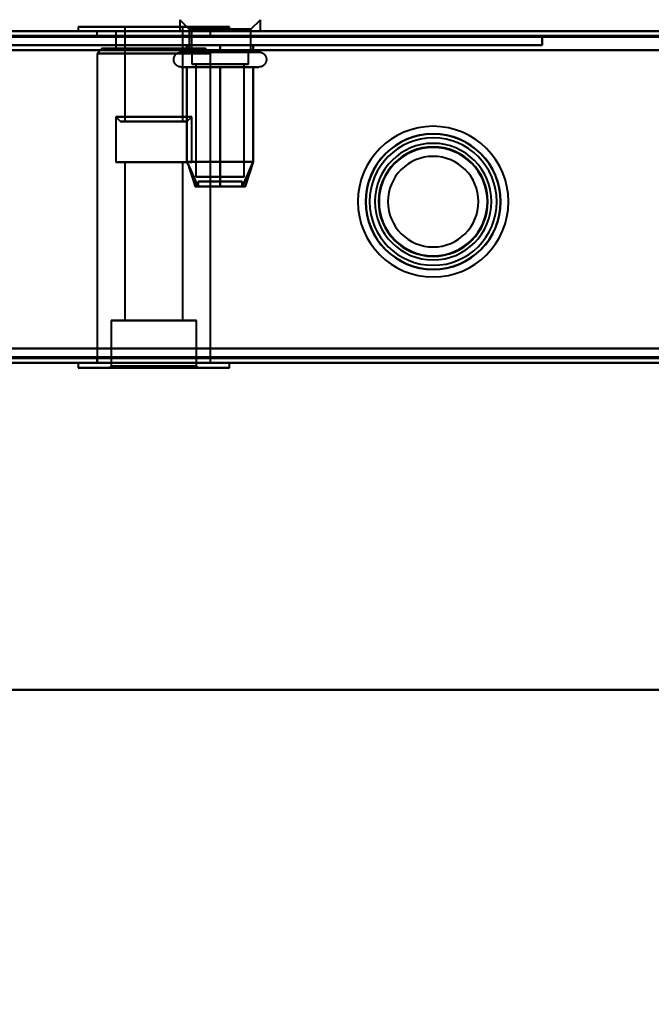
# Model space of a CAD drawing. Header units: millimetres. Extents: x -852 to 852, y -1321 to 592.
# Tile 60 of 111: x 217 to 284, y -523 to -419. Entities that reach past the tile are written whole.
import ezdxf

# ---------------------------------------------------------------- set-up
doc = ezdxf.new("R2010")
doc.units = ezdxf.units.MM
doc.layers.add('A-GENM', color=13, linetype='Continuous', lineweight=40)
doc.layers.add('G-IMPT', color=8, linetype='Continuous', lineweight=40)

# ---------------------------------------------------------------- blocks, each defined once
blk = doc.blocks.new('Nexa Toit - 1000-768948-Niveau de réf_')
at = {"layer": 'A-GENM'}
for p, q in [((-705, -490), (705, -490)), ((705, -490), (-705, -490))]:
    blk.add_line(p, q, dxfattribs=at)
blk = doc.blocks.new('Maintenance r21 - Maintenance r21-769076-Niveau de réf_')
at = {"layer": 'A-GENM'}
for p, q in [((-690, -455), (690, -455)), ((690, -455), (-690, -455))]:
    blk.add_line(p, q, dxfattribs=at)
blk = doc.blocks.new('NEXA 1500 CALQUES_dwg-769064-Niveau de réf_')
at = {"layer": 'G-IMPT'}
for p, q in [((233.75, -386.85), (234.75, -387.85)), ((233.75, -386.85), (233.75, -388.05)), ((241.25, -387.85), (242.25, -386.85)), ((242.25, -388.05), (242.25, -386.85)), ((688.9, -388.05), (-167.9, -388.05)), ((223, -387.6), (223, -388.05)), ((223, -387.6), (223, -388.05)), ((239, -387.6), (223, -387.6)), ((239, -387.6), (223, -387.6)), ((239, -387.6), (223, -387.6)), ((239, -387.6), (223, -387.6)), ((223, -387.6), (231, -387.6)), ((223, -387.6), (231, -387.6)), ((231, -388.05), (223, -388.05)), ((231, -388.05), (223, -388.05)), ((223, -388.05), (239, -388.05)), ((223, -388.05), (239, -388.05)), ((223, -388.05), (239, -388.05)), ((223, -388.05), (239, -388.05)), ((225, -388.05), (225, -388.55)), ((225, -388.05), (225, -388.55)), ((225, -388.05), (231, -388.05)), ((225, -388.05), (231, -388.05)), ((237, -388.05), (225, -388.05)), ((231, -388.05), (225, -388.05)), ((237, -388.05), (225, -388.05)), ((231, -388.05), (225, -388.05)), ((225, -388.55), (237, -388.55)), ((225, -388.55), (237, -388.55)), ((225, -388.55), (237, -388.55)), ((225, -388.55), (237, -388.55)), ((237, -388.55), (225, -388.55)), ((237, -388.55), (225, -388.55)), ((237, -388.55), (225, -388.55)), ((237, -388.55), (225, -388.55)), ((227, -388.05), (227, -389.9)), ((227, -388.05), (227, -389.9)), ((227, -388.05), (232.02, -388.05)), ((227, -388.05), (232.02, -388.05)), ((232.02, -388.05), (227, -388.05)), ((232.02, -388.05), (227, -388.05)), ((227.95, -387.6), (227.95, -397.6)), ((227.95, -387.6), (227.95, -397.6)), ((231.77, -387.6), (227.95, -387.6)), ((231.77, -387.6), (227.95, -387.6)), ((227.95, -387.6), (233.95, -387.6)), ((227.95, -387.6), (233.95, -387.6)), ((228.05, -387.6), (234.05, -387.6)), ((228.05, -387.6), (234.05, -387.6)), ((229.98, -388.05), (235, -388.05)), ((229.98, -388.05), (235, -388.05)), ((235, -388.05), (229.98, -388.05)), ((235, -388.05), (229.98, -388.05)), ((233.95, -387.6), (230.23, -387.6)), ((233.95, -387.6), (230.23, -387.6)), ((231, -387.6), (239, -387.6)), ((231, -387.6), (239, -387.6)), ((231, -387.6), (239, -387.6)), ((231, -387.6), (239, -387.6)), ((231, -388.05), (237, -388.05)), ((231, -388.05), (237, -388.05)), ((237, -388.05), (231, -388.05)), ((237, -388.05), (231, -388.05)), ((239, -388.05), (231, -388.05)), ((239, -388.05), (231, -388.05)), ((239, -388.05), (231, -388.05)), ((239, -388.05), (231, -388.05)), ((234.05, -387.6), (231.77, -387.6)), ((234.05, -387.6), (231.77, -387.6)), ((241.68, -388.05), (233.75, -388.05)), ((233.75, -388.05), (241.68, -388.05)), ((234.05, -397.6), (234.05, -387.6)), ((234.05, -397.6), (234.05, -387.6)), ((242.25, -388.05), (234.32, -388.05)), ((234.32, -388.05), (242.25, -388.05)), ((234.75, -387.85), (234.75, -390.26)), ((240.81, -387.85), (234.75, -387.85)), ((234.75, -387.85), (240.81, -387.85)), ((235, -389.9), (235, -388.05)), ((235, -389.9), (235, -388.05)), ((241.25, -387.85), (235.19, -387.85)), ((235.19, -387.85), (241.25, -387.85)), ((237, -388.55), (237, -388.05)), ((237, -388.55), (237, -388.05)), ((239, -388.05), (239, -387.6)), ((239, -388.05), (239, -387.6)), ((241.25, -390.26), (241.25, -387.85)), ((225.52, -389.9), (225.02, -390.4)), ((225.02, -390.4), (225.02, -423.05)), ((231, -390.4), (225.02, -390.4)), ((225.02, -390.4), (231, -390.4)), ((225.52, -389.9), (225.02, -390.4)), ((225.02, -390.4), (225.02, -423.05)), ((231, -390.4), (225.02, -390.4)), ((225.02, -390.4), (231, -390.4)), ((231, -389.9), (225.52, -389.9)), ((225.52, -389.9), (231, -389.9)), ((231, -389.9), (225.52, -389.9)), ((225.52, -389.9), (231, -389.9)), ((227, -389.9), (231, -389.9)), ((227, -389.9), (231, -389.9)), ((231, -389.9), (227, -389.9)), ((231, -389.9), (227, -389.9)), ((235, -389.9), (229.98, -389.9)), ((235, -389.9), (229.98, -389.9)), ((236.47, -389.9), (231, -389.9)), ((231, -389.9), (235, -389.9)), ((236.47, -389.9), (231, -389.9)), ((231, -389.9), (235, -389.9)), ((232.02, -389.9), (231, -389.9)), ((232.02, -389.9), (231, -389.9)), ((231, -389.9), (236.47, -389.9)), ((231, -389.9), (236.47, -389.9)), ((236.97, -390.4), (231, -390.4)), ((236.97, -390.4), (231, -390.4)), ((231, -390.4), (236.97, -390.4)), ((231, -390.4), (236.97, -390.4)), ((233.9, -390.26), (235.95, -390.26)), ((234.45, -390.26), (242.1, -390.26)), ((239.62, -390.26), (234.75, -390.26)), ((234.75, -390.26), (236.37, -390.26)), ((235, -390.26), (235, -391.55)), ((239.5, -390.26), (235, -390.26)), ((235, -390.26), (239.5, -390.26)), ((235.19, -390.26), (241.25, -390.26)), ((235.95, -390.26), (241.55, -390.26)), ((241.25, -390.26), (236.37, -390.26)), ((236.37, -390.26), (240.81, -390.26)), ((236.97, -390.4), (236.47, -389.9)), ((236.97, -390.4), (236.47, -389.9)), ((241, -390.26), (236.5, -390.26)), ((236.5, -390.26), (241, -390.26)), ((236.97, -423.05), (236.97, -390.4)), ((236.97, -423.05), (236.97, -390.4)), ((241, -391.55), (241, -390.26)), ((240.6, -391.55), (235, -391.55)), ((235, -391.55), (239.5, -391.55)), ((241, -391.55), (235.4, -391.55)), ((235.45, -391.55), (235.45, -403.44)), ((240.21, -391.55), (235.45, -391.55)), ((235.45, -391.55), (240.21, -391.55)), ((240.55, -391.55), (235.79, -391.55)), ((235.79, -391.55), (240.55, -391.55)), ((236.5, -391.55), (240.6, -391.55)), ((239.5, -391.55), (241, -391.55)), ((240.55, -403.44), (240.55, -391.55)), ((235.95, -391.85), (233.9, -391.85)), ((242.1, -391.85), (234.45, -391.85)), ((241.55, -391.85), (235.95, -391.85)), ((227, -397.1), (227, -401.9)), ((227, -397.1), (227, -401.9)), ((227, -397.1), (227.5, -397.6)), ((227, -397.1), (227.5, -397.6)), ((229.98, -397.1), (227, -397.1)), ((232.02, -397.1), (227, -397.1)), ((229.98, -397.1), (227, -397.1)), ((232.02, -397.1), (227, -397.1)), ((227, -397.1), (232.02, -397.1)), ((227, -397.1), (229.98, -397.1)), ((227, -397.1), (232.02, -397.1)), ((227, -397.1), (229.98, -397.1)), ((231.89, -397.6), (227.5, -397.6)), ((231.89, -397.6), (227.5, -397.6)), ((227.5, -397.6), (231.89, -397.6)), ((227.5, -397.6), (231.89, -397.6)), ((233.95, -397.6), (227.95, -397.6)), ((233.95, -397.6), (227.95, -397.6)), ((227.95, -397.6), (231.77, -397.6)), ((227.95, -397.6), (231.77, -397.6)), ((234.05, -397.6), (228.05, -397.6)), ((234.05, -397.6), (228.05, -397.6)), ((235, -397.1), (229.98, -397.1)), ((235, -397.1), (229.98, -397.1)), ((229.98, -397.1), (235, -397.1)), ((229.98, -397.1), (235, -397.1)), ((234.5, -397.6), (230.11, -397.6)), ((234.5, -397.6), (230.11, -397.6)), ((230.11, -397.6), (234.5, -397.6)), ((230.11, -397.6), (234.5, -397.6)), ((230.23, -397.6), (233.95, -397.6)), ((230.23, -397.6), (233.95, -397.6)), ((231.77, -397.6), (234.05, -397.6)), ((231.77, -397.6), (234.05, -397.6)), ((234.5, -397.6), (235, -397.1)), ((234.5, -397.6), (235, -397.1)), ((235, -401.9), (235, -397.1)), ((235, -401.9), (235, -397.1)), ((227, -401.9), (232.02, -401.9)), ((227, -401.9), (232.02, -401.9)), ((231, -401.9), (227, -401.9)), ((231, -401.9), (227, -401.9)), ((227.95, -401.9), (227.95, -418.6)), ((227.95, -401.9), (227.95, -418.6)), ((227.95, -401.9), (231, -401.9)), ((227.95, -401.9), (231, -401.9)), ((231.77, -401.9), (227.95, -401.9)), ((231.77, -401.9), (227.95, -401.9)), ((229.98, -401.9), (231, -401.9)), ((229.98, -401.9), (231, -401.9)), ((231, -401.9), (230.23, -401.9)), ((231, -401.9), (230.23, -401.9)), ((231, -401.9), (235, -401.9)), ((231, -401.9), (235, -401.9)), ((235, -401.9), (231, -401.9)), ((231, -401.9), (234.05, -401.9)), ((235, -401.9), (231, -401.9)), ((231, -401.9), (234.05, -401.9)), ((234.05, -401.9), (231, -401.9)), ((234.05, -401.9), (231, -401.9)), ((234.05, -418.6), (234.05, -401.9)), ((234.05, -418.6), (234.05, -401.9)), ((234.51, -401.86), (235.36, -404.44)), ((241.49, -401.86), (240.64, -404.44)), ((240.21, -403.44), (235.45, -403.44)), ((235.45, -403.44), (240.21, -403.44)), ((235.67, -403.94), (235.67, -404.44)), ((235.67, -403.94), (238.96, -403.94)), ((238.96, -403.94), (235.67, -403.94)), ((240.55, -403.44), (235.79, -403.44)), ((235.79, -403.44), (240.55, -403.44)), ((237.04, -403.94), (240.33, -403.94)), ((240.33, -403.94), (237.04, -403.94)), ((240.33, -404.44), (240.33, -403.94)), ((235.67, -404.44), (238.96, -404.44)), ((238.96, -404.44), (235.67, -404.44)), ((237.04, -404.44), (240.33, -404.44)), ((240.33, -404.44), (237.04, -404.44)), ((226.5, -418.6), (226.5, -423.4)), ((226.5, -418.6), (226.5, -423.4)), ((226.5, -418.6), (235.5, -418.6)), ((226.5, -418.6), (235.5, -418.6)), ((226.5, -418.6), (235.5, -418.6)), ((226.5, -418.6), (235.5, -418.6)), ((231, -418.6), (226.5, -418.6)), ((231, -418.6), (226.5, -418.6)), ((227.95, -418.6), (231, -418.6)), ((227.95, -418.6), (231, -418.6)), ((231, -418.6), (227.95, -418.6)), ((231, -418.6), (227.95, -418.6)), ((230.23, -418.6), (234.05, -418.6)), ((230.23, -418.6), (234.05, -418.6)), ((231, -418.6), (231.77, -418.6)), ((231, -418.6), (231.77, -418.6)), ((234.05, -418.6), (231, -418.6)), ((234.05, -418.6), (231, -418.6)), ((235.5, -418.6), (231, -418.6)), ((235.5, -418.6), (231, -418.6)), ((235.5, -418.6), (231, -418.6)), ((235.5, -418.6), (231, -418.6)), ((235.5, -423.4), (235.5, -418.6)), ((235.5, -423.4), (235.5, -418.6)), ((225, -422.55), (225, -423.05)), ((225, -422.55), (225, -423.05)), ((237, -422.55), (225, -422.55)), ((237, -422.55), (225, -422.55)), ((237, -422.55), (225, -422.55)), ((237, -422.55), (225, -422.55)), ((225, -422.55), (237, -422.55)), ((225, -422.55), (237, -422.55)), ((225, -422.55), (237, -422.55)), ((225, -422.55), (237, -422.55)), ((237, -423.05), (237, -422.55)), ((237, -423.05), (237, -422.55)), ((-168.4, -423.05), (689.4, -423.05)), ((223, -423.05), (223, -423.6)), ((223, -423.05), (223, -423.6)), ((223, -423.05), (231, -423.05)), ((223, -423.05), (231, -423.05)), ((239, -423.05), (223, -423.05)), ((239, -423.05), (223, -423.05)), ((239, -423.05), (223, -423.05)), ((239, -423.05), (223, -423.05)), ((223, -423.6), (239, -423.6)), ((223, -423.6), (239, -423.6)), ((223, -423.6), (239, -423.6)), ((223, -423.6), (239, -423.6)), ((231, -423.6), (223, -423.6)), ((231, -423.6), (223, -423.6)), ((225, -423.05), (237, -423.05)), ((225, -423.05), (237, -423.05)), ((225, -423.05), (237, -423.05)), ((225, -423.05), (237, -423.05)), ((231, -423.05), (225.02, -423.05)), ((231, -423.05), (225.02, -423.05)), ((226.5, -423.4), (226.3, -423.6)), ((226.5, -423.4), (226.3, -423.6)), ((226.3, -423.6), (231, -423.6)), ((226.3, -423.6), (231, -423.6)), ((231, -423.6), (226.3, -423.6)), ((231, -423.6), (226.3, -423.6)), ((226.5, -423.4), (231, -423.4)), ((226.5, -423.4), (231, -423.4)), ((231, -423.4), (226.5, -423.4)), ((231, -423.4), (226.5, -423.4)), ((236.97, -423.05), (231, -423.05)), ((236.97, -423.05), (231, -423.05)), ((231, -423.05), (239, -423.05)), ((231, -423.05), (239, -423.05)), ((231, -423.05), (239, -423.05)), ((231, -423.05), (239, -423.05)), ((231, -423.4), (235.5, -423.4)), ((231, -423.4), (235.5, -423.4)), ((235.5, -423.4), (231, -423.4)), ((235.5, -423.4), (231, -423.4)), ((231, -423.6), (235.7, -423.6)), ((231, -423.6), (235.7, -423.6)), ((235.7, -423.6), (231, -423.6)), ((235.7, -423.6), (231, -423.6)), ((239, -423.6), (231, -423.6)), ((239, -423.6), (231, -423.6)), ((239, -423.6), (231, -423.6)), ((239, -423.6), (231, -423.6)), ((235.7, -423.6), (235.5, -423.4)), ((235.7, -423.6), (235.5, -423.4)), ((239, -423.6), (239, -423.05)), ((239, -423.6), (239, -423.05))]:
    blk.add_line(p, q, dxfattribs=at)
at = {"layer": 'G-IMPT', "flags": 128}
for points in [[(688.9, -388.05), (474.7, -388.05), (260.5, -388.05), (46.3, -388.05), (-167.9, -388.05)], [(-167.9, -388.05), (46.3, -388.05), (260.5, -388.05), (474.7, -388.05), (688.9, -388.05)], [(688.9, -388.05), (474.7, -388.05), (260.5, -388.05), (46.3, -388.05), (-167.9, -388.05)], [(-167.9, -388.05), (46.3, -388.05), (260.5, -388.05), (474.7, -388.05), (688.9, -388.05)], [(-167.9, -388.55), (46.3, -388.55), (260.5, -388.55), (474.7, -388.55), (688.9, -388.55)], [(688.9, -388.55), (474.7, -388.55), (260.5, -388.55), (46.3, -388.55), (-167.9, -388.55)], [(152, -388.55), (182, -388.55), (212, -388.55), (242, -388.55), (272, -388.55)], [(272, -388.55), (242, -388.55), (212, -388.55), (182, -388.55), (152, -388.55)], [(152, -388.55), (182, -388.55), (212, -388.55), (242, -388.55), (272, -388.55)], [(272, -388.55), (242, -388.55), (212, -388.55), (182, -388.55), (152, -388.55)], [(272, -388.55), (272, -388.8), (272, -389.05), (272, -389.3), (272, -389.55)], [(272, -389.55), (272, -389.3), (272, -389.05), (272, -388.8), (272, -388.55)], [(272, -388.55), (272, -388.8), (272, -389.05), (272, -389.3), (272, -389.55)], [(272, -389.55), (272, -389.3), (272, -389.05), (272, -388.8), (272, -388.55)], [(-167.9, -388.65), (46.3, -388.65), (260.5, -388.65), (474.7, -388.65), (688.9, -388.65)], [(-167.9, -388.65), (46.3, -388.65), (260.5, -388.65), (474.7, -388.65), (688.9, -388.65)], [(688.9, -388.65), (474.7, -388.65), (260.5, -388.65), (46.3, -388.65), (-167.9, -388.65)], [(688.9, -388.65), (474.7, -388.65), (260.5, -388.65), (46.3, -388.65), (-167.9, -388.65)], [(-167.9, -388.65), (46.3, -388.65), (260.5, -388.65), (474.7, -388.65), (688.9, -388.65)], [(688.9, -388.65), (474.7, -388.65), (260.5, -388.65), (46.3, -388.65), (-167.9, -388.65)], [(272, -389.55), (242, -389.55), (212, -389.55), (182, -389.55), (152, -389.55)], [(152, -389.55), (182, -389.55), (212, -389.55), (242, -389.55), (272, -389.55)], [(272, -389.55), (242, -389.55), (212, -389.55), (182, -389.55), (152, -389.55)], [(152, -389.55), (182, -389.55), (212, -389.55), (242, -389.55), (272, -389.55)], [(234.5, -389.55), (235.37, -389.55), (236.25, -389.55), (237.12, -389.55), (238, -389.55)], [(234.5, -390.26), (234.5, -390.09), (234.5, -389.91), (234.5, -389.73), (234.5, -389.55)], [(238, -389.55), (237.12, -389.55), (236.25, -389.55), (235.37, -389.55), (234.5, -389.55)], [(234.5, -389.55), (234.5, -389.73), (234.5, -389.91), (234.5, -390.09), (234.5, -390.26)], [(234.5, -389.55), (234.5, -389.73), (234.5, -389.91), (234.5, -390.09), (234.5, -390.26)], [(234.5, -390.26), (234.5, -390.09), (234.5, -389.91), (234.5, -389.73), (234.5, -389.55)], [(234.5, -389.55), (235.37, -389.55), (236.25, -389.55), (237.12, -389.55), (238, -389.55)], [(238, -389.55), (237.12, -389.55), (236.25, -389.55), (235.37, -389.55), (234.5, -389.55)], [(238, -389.55), (238, -389.73), (238, -389.91), (238, -390.09), (238, -390.26)], [(238, -389.55), (238.87, -389.55), (239.75, -389.55), (240.62, -389.55), (241.5, -389.55)], [(238, -390.26), (238, -390.09), (238, -389.91), (238, -389.73), (238, -389.55)], [(241.5, -389.55), (240.62, -389.55), (239.75, -389.55), (238.87, -389.55), (238, -389.55)], [(238, -389.55), (238, -389.73), (238, -389.91), (238, -390.09), (238, -390.26)], [(238, -390.26), (238, -390.09), (238, -389.91), (238, -389.73), (238, -389.55)], [(238, -389.55), (238.87, -389.55), (239.75, -389.55), (240.62, -389.55), (241.5, -389.55)], [(241.5, -389.55), (240.62, -389.55), (239.75, -389.55), (238.87, -389.55), (238, -389.55)], [(241.5, -389.55), (241.5, -389.73), (241.5, -389.91), (241.5, -390.09), (241.5, -390.26)], [(241.5, -389.55), (241.5, -389.73), (241.5, -389.91), (241.5, -390.09), (241.5, -390.26)], [(241.5, -390.26), (241.5, -390.09), (241.5, -389.91), (241.5, -389.73), (241.5, -389.55)], [(241.5, -390.26), (241.5, -390.09), (241.5, -389.91), (241.5, -389.73), (241.5, -389.55)], [(689.4, -390.05), (474.95, -390.05), (260.5, -390.05), (46.05, -390.05), (-168.4, -390.05)], [(-168.4, -390.05), (46.05, -390.05), (260.5, -390.05), (474.95, -390.05), (689.4, -390.05)], [(689.4, -390.05), (474.95, -390.05), (260.5, -390.05), (46.05, -390.05), (-168.4, -390.05)], [(-168.4, -390.05), (46.05, -390.05), (260.5, -390.05), (474.95, -390.05), (689.4, -390.05)], [(688.9, -390.05), (474.7, -390.05), (260.5, -390.05), (46.3, -390.05), (-167.9, -390.05)], [(-167.9, -390.05), (46.3, -390.05), (260.5, -390.05), (474.7, -390.05), (688.9, -390.05)], [(-167.9, -390.05), (46.3, -390.05), (260.5, -390.05), (474.7, -390.05), (688.9, -390.05)], [(688.9, -390.05), (474.7, -390.05), (260.5, -390.05), (46.3, -390.05), (-167.9, -390.05)], [(233.9, -391.85), (233.87, -391.85), (233.84, -391.84), (233.81, -391.84), (233.77, -391.84), (233.74, -391.83), (233.71, -391.82), (233.68, -391.81), (233.65, -391.81), (233.62, -391.8), (233.59, -391.78), (233.56, -391.77), (233.53, -391.76), (233.51, -391.74), (233.48, -391.72), (233.45, -391.71), (233.43, -391.69), (233.4, -391.67), (233.38, -391.65), (233.36, -391.63), (233.33, -391.61), (233.31, -391.58), (233.29, -391.56), (233.27, -391.53), (233.25, -391.51), (233.23, -391.48), (233.22, -391.46), (233.2, -391.43), (233.19, -391.4), (233.18, -391.37), (233.16, -391.34), (233.15, -391.31), (233.14, -391.28), (233.13, -391.25), (233.13, -391.22), (233.12, -391.19), (233.12, -391.16), (233.11, -391.13), (233.11, -391.1), (233.11, -391.06), (233.11, -391.03), (233.11, -391), (233.11, -390.97), (233.12, -390.94), (233.12, -390.91), (233.13, -390.88), (233.14, -390.85), (233.15, -390.81), (233.16, -390.78), (233.17, -390.76), (233.18, -390.73), (233.19, -390.7), (233.21, -390.67), (233.23, -390.64), (233.24, -390.62), (233.26, -390.59), (233.28, -390.56), (233.3, -390.54), (233.32, -390.52), (233.34, -390.49), (233.37, -390.47), (233.39, -390.45), (233.41, -390.43), (233.44, -390.41), (233.47, -390.39), (233.49, -390.38), (233.52, -390.36), (233.55, -390.35), (233.58, -390.33), (233.61, -390.32), (233.64, -390.31), (233.67, -390.3), (233.7, -390.29), (233.73, -390.28), (233.76, -390.28), (233.79, -390.27), (233.82, -390.27), (233.85, -390.27), (233.88, -390.27), (233.9, -390.26)], [(233.9, -390.26), (233.9, -390.26), (233.91, -390.26), (233.93, -390.26), (233.95, -390.26), (233.98, -390.26), (234.02, -390.26), (234.06, -390.26), (234.11, -390.26), (234.16, -390.26), (234.22, -390.26), (234.29, -390.26), (234.36, -390.26), (234.44, -390.26), (234.45, -390.26)], [(241.55, -390.26), (241.47, -390.26), (241.38, -390.26), (241.28, -390.26), (241.18, -390.26), (241.07, -390.26), (240.96, -390.26), (240.85, -390.26), (240.73, -390.26), (240.6, -390.26), (240.47, -390.26), (240.34, -390.26), (240.2, -390.26), (240.06, -390.26), (239.92, -390.26), (239.77, -390.26), (239.62, -390.26), (239.47, -390.26), (239.32, -390.26), (239.16, -390.26), (239, -390.26), (238.84, -390.26), (238.68, -390.26), (238.52, -390.26), (238.36, -390.26), (238.19, -390.26), (238.03, -390.26), (237.87, -390.26), (237.7, -390.26), (237.54, -390.26), (237.38, -390.26), (237.21, -390.26), (237.05, -390.26), (236.9, -390.26), (236.74, -390.26), (236.58, -390.26), (236.43, -390.26), (236.28, -390.26), (236.13, -390.26), (235.99, -390.26), (235.85, -390.26), (235.71, -390.26), (235.58, -390.26), (235.44, -390.26), (235.32, -390.26), (235.2, -390.26), (235.08, -390.26), (234.97, -390.26), (234.86, -390.26), (234.76, -390.26), (234.66, -390.26), (234.57, -390.26), (234.48, -390.26), (234.4, -390.26), (234.32, -390.26), (234.25, -390.26), (234.19, -390.26), (234.13, -390.26), (234.08, -390.26), (234.04, -390.26), (234, -390.26), (233.96, -390.26), (233.94, -390.26), (233.92, -390.26), (233.91, -390.26), (233.9, -390.26), (233.9, -390.26)], [(234.45, -390.26), (234.53, -390.26), (234.62, -390.26), (234.72, -390.26), (234.82, -390.26), (234.93, -390.26), (235.04, -390.26), (235.15, -390.26), (235.27, -390.26), (235.4, -390.26), (235.53, -390.26), (235.66, -390.26), (235.8, -390.26), (235.94, -390.26), (236.08, -390.26), (236.23, -390.26), (236.38, -390.26), (236.53, -390.26), (236.68, -390.26), (236.84, -390.26), (237, -390.26), (237.16, -390.26), (237.32, -390.26), (237.48, -390.26), (237.64, -390.26), (237.81, -390.26), (237.97, -390.26), (238.13, -390.26), (238.3, -390.26), (238.46, -390.26), (238.62, -390.26), (238.79, -390.26), (238.95, -390.26), (239.1, -390.26), (239.26, -390.26), (239.42, -390.26), (239.57, -390.26), (239.72, -390.26), (239.87, -390.26), (240.01, -390.26), (240.15, -390.26), (240.29, -390.26), (240.42, -390.26), (240.56, -390.26), (240.68, -390.26), (240.8, -390.26), (240.92, -390.26), (241.03, -390.26), (241.14, -390.26), (241.24, -390.26), (241.34, -390.26), (241.43, -390.26), (241.52, -390.26), (241.6, -390.26), (241.68, -390.26), (241.75, -390.26), (241.81, -390.26), (241.87, -390.26), (241.92, -390.26), (241.96, -390.26), (242, -390.26), (242.04, -390.26), (242.06, -390.26), (242.08, -390.26), (242.09, -390.26), (242.1, -390.26), (242.1, -390.26)], [(238, -390.26), (237.12, -390.26), (236.25, -390.26), (235.37, -390.26), (234.5, -390.26)], [(234.5, -390.26), (235.37, -390.26), (236.25, -390.26), (237.12, -390.26), (238, -390.26)], [(241.5, -390.26), (240.62, -390.26), (239.75, -390.26), (238.87, -390.26), (238, -390.26)], [(238, -390.26), (238.87, -390.26), (239.75, -390.26), (240.62, -390.26), (241.5, -390.26)], [(242.1, -390.26), (242.1, -390.26), (242.09, -390.26), (242.07, -390.26), (242.05, -390.26), (242.02, -390.26), (241.98, -390.26), (241.94, -390.26), (241.89, -390.26), (241.84, -390.26), (241.78, -390.26), (241.71, -390.26), (241.64, -390.26), (241.56, -390.26), (241.55, -390.26)], [(242.1, -390.26), (242.13, -390.27), (242.16, -390.27), (242.19, -390.27), (242.23, -390.27), (242.26, -390.28), (242.29, -390.29), (242.32, -390.3), (242.35, -390.3), (242.38, -390.32), (242.41, -390.33), (242.44, -390.34), (242.47, -390.35), (242.49, -390.37), (242.52, -390.39), (242.55, -390.4), (242.57, -390.42), (242.6, -390.44), (242.62, -390.46), (242.64, -390.48), (242.67, -390.5), (242.69, -390.53), (242.71, -390.55), (242.73, -390.58), (242.75, -390.6), (242.77, -390.63), (242.78, -390.66), (242.8, -390.68), (242.81, -390.71), (242.82, -390.74), (242.84, -390.77), (242.85, -390.8), (242.86, -390.83), (242.87, -390.86), (242.87, -390.89), (242.88, -390.92), (242.88, -390.95), (242.89, -390.98), (242.89, -391.02), (242.89, -391.05), (242.89, -391.08), (242.89, -391.11), (242.89, -391.14), (242.88, -391.17), (242.88, -391.2), (242.87, -391.23), (242.86, -391.27), (242.85, -391.3), (242.84, -391.33), (242.83, -391.36), (242.82, -391.38), (242.81, -391.41), (242.79, -391.44), (242.77, -391.47), (242.76, -391.49), (242.74, -391.52), (242.72, -391.55), (242.7, -391.57), (242.68, -391.59), (242.66, -391.62), (242.63, -391.64), (242.61, -391.66), (242.59, -391.68), (242.56, -391.7), (242.53, -391.72), (242.51, -391.73), (242.48, -391.75), (242.45, -391.76), (242.42, -391.78), (242.39, -391.79), (242.36, -391.8), (242.33, -391.81), (242.3, -391.82), (242.27, -391.83), (242.24, -391.83), (242.21, -391.84), (242.18, -391.84), (242.15, -391.84), (242.12, -391.85), (242.1, -391.85)], [(233.9, -391.85), (233.9, -391.85), (233.91, -391.85), (233.93, -391.85), (233.95, -391.85), (233.98, -391.85), (234.02, -391.85), (234.06, -391.85), (234.11, -391.85), (234.16, -391.85), (234.22, -391.85), (234.29, -391.85), (234.36, -391.85), (234.44, -391.85), (234.53, -391.85), (234.62, -391.85), (234.71, -391.85), (234.81, -391.85), (234.92, -391.85), (235.03, -391.85), (235.14, -391.85), (235.26, -391.85), (235.39, -391.85), (235.52, -391.85), (235.65, -391.85), (235.78, -391.85), (235.92, -391.85), (236.07, -391.85), (236.21, -391.85), (236.36, -391.85), (236.51, -391.85), (236.67, -391.85), (236.82, -391.85), (236.98, -391.85), (237.14, -391.85), (237.3, -391.85), (237.47, -391.85), (237.63, -391.85), (237.79, -391.85), (237.96, -391.85), (238.12, -391.85), (238.28, -391.85), (238.45, -391.85), (238.61, -391.85), (238.77, -391.85), (238.93, -391.85), (239.09, -391.85), (239.25, -391.85), (239.4, -391.85), (239.56, -391.85), (239.71, -391.85), (239.85, -391.85), (240, -391.85), (240.14, -391.85), (240.28, -391.85), (240.41, -391.85), (240.54, -391.85), (240.67, -391.85), (240.79, -391.85), (240.91, -391.85), (241.02, -391.85), (241.13, -391.85), (241.23, -391.85), (241.33, -391.85), (241.43, -391.85), (241.51, -391.85), (241.55, -391.85)], [(234.45, -391.85), (234.37, -391.85), (234.3, -391.85), (234.23, -391.85), (234.17, -391.85), (234.11, -391.85), (234.06, -391.85), (234.02, -391.85), (233.98, -391.85), (233.95, -391.85), (233.93, -391.85), (233.91, -391.85), (233.9, -391.85), (233.9, -391.85)], [(242.1, -391.85), (242.1, -391.85), (242.09, -391.85), (242.07, -391.85), (242.05, -391.85), (242.02, -391.85), (241.98, -391.85), (241.94, -391.85), (241.89, -391.85), (241.84, -391.85), (241.78, -391.85), (241.71, -391.85), (241.64, -391.85), (241.56, -391.85), (241.47, -391.85), (241.38, -391.85), (241.29, -391.85), (241.19, -391.85), (241.08, -391.85), (240.97, -391.85), (240.86, -391.85), (240.74, -391.85), (240.61, -391.85), (240.48, -391.85), (240.35, -391.85), (240.22, -391.85), (240.08, -391.85), (239.93, -391.85), (239.79, -391.85), (239.64, -391.85), (239.49, -391.85), (239.33, -391.85), (239.18, -391.85), (239.02, -391.85), (238.86, -391.85), (238.7, -391.85), (238.53, -391.85), (238.37, -391.85), (238.21, -391.85), (238.04, -391.85), (237.88, -391.85), (237.72, -391.85), (237.55, -391.85), (237.39, -391.85), (237.23, -391.85), (237.07, -391.85), (236.91, -391.85), (236.75, -391.85), (236.6, -391.85), (236.44, -391.85), (236.29, -391.85), (236.15, -391.85), (236, -391.85), (235.86, -391.85), (235.72, -391.85), (235.59, -391.85), (235.46, -391.85), (235.33, -391.85), (235.21, -391.85), (235.09, -391.85), (234.98, -391.85), (234.87, -391.85), (234.77, -391.85), (234.67, -391.85), (234.57, -391.85), (234.49, -391.85), (234.45, -391.85)], [(238, -391.85), (237.12, -391.85), (236.25, -391.85), (235.37, -391.85), (234.5, -391.85)], [(234.5, -391.85), (234.5, -394.35), (234.5, -396.85), (234.5, -399.35), (234.5, -401.85)], [(234.5, -401.85), (234.5, -399.35), (234.5, -396.85), (234.5, -394.35), (234.5, -391.85)], [(234.5, -391.85), (234.5, -394.35), (234.5, -396.85), (234.5, -399.35), (234.5, -401.85)], [(234.5, -401.85), (234.5, -399.35), (234.5, -396.85), (234.5, -394.35), (234.5, -391.85)], [(234.5, -391.85), (235.37, -391.85), (236.25, -391.85), (237.12, -391.85), (238, -391.85)], [(241.5, -391.85), (240.62, -391.85), (239.75, -391.85), (238.87, -391.85), (238, -391.85)], [(238, -391.85), (238, -394.35), (238, -396.85), (238, -399.35), (238, -401.85)], [(238, -401.85), (238, -399.35), (238, -396.85), (238, -394.35), (238, -391.85)], [(238, -391.85), (238, -394.35), (238, -396.85), (238, -399.35), (238, -401.85)], [(238, -401.85), (238, -399.35), (238, -396.85), (238, -394.35), (238, -391.85)], [(238, -391.85), (238.87, -391.85), (239.75, -391.85), (240.62, -391.85), (241.5, -391.85)], [(241.5, -401.85), (241.5, -399.35), (241.5, -396.85), (241.5, -394.35), (241.5, -391.85)], [(241.5, -391.85), (241.5, -394.35), (241.5, -396.85), (241.5, -399.35), (241.5, -401.85)], [(241.5, -401.85), (241.5, -399.35), (241.5, -396.85), (241.5, -394.35), (241.5, -391.85)], [(241.5, -391.85), (241.5, -394.35), (241.5, -396.85), (241.5, -399.35), (241.5, -401.85)], [(241.55, -391.85), (241.63, -391.85), (241.7, -391.85), (241.77, -391.85), (241.83, -391.85), (241.89, -391.85), (241.94, -391.85), (241.98, -391.85), (242.02, -391.85), (242.05, -391.85), (242.07, -391.85), (242.09, -391.85), (242.1, -391.85), (242.1, -391.85)], [(238, -401.85), (237.12, -401.85), (236.25, -401.85), (235.37, -401.85), (234.5, -401.85)], [(234.5, -401.85), (234.79, -402.49), (235.08, -403.14), (235.37, -403.79), (235.65, -404.44)], [(235.65, -404.44), (235.37, -403.79), (235.08, -403.14), (234.79, -402.49), (234.5, -401.85)], [(234.5, -401.85), (234.79, -402.49), (235.08, -403.14), (235.37, -403.79), (235.65, -404.44)], [(235.65, -404.44), (235.37, -403.79), (235.08, -403.14), (234.79, -402.49), (234.5, -401.85)], [(234.5, -401.85), (235.37, -401.85), (236.25, -401.85), (237.12, -401.85), (238, -401.85)], [(234.5, -401.85), (235.37, -401.85), (236.25, -401.85), (237.12, -401.85), (238, -401.85)], [(238, -401.85), (237.12, -401.85), (236.25, -401.85), (235.37, -401.85), (234.5, -401.85)], [(241.5, -401.85), (240.62, -401.85), (239.75, -401.85), (238.87, -401.85), (238, -401.85)], [(238, -401.85), (238, -402.49), (238, -403.14), (238, -403.79), (238, -404.44)], [(238, -404.44), (238, -403.79), (238, -403.14), (238, -402.49), (238, -401.85)], [(238, -401.85), (238, -402.49), (238, -403.14), (238, -403.79), (238, -404.44)], [(238, -404.44), (238, -403.79), (238, -403.14), (238, -402.49), (238, -401.85)], [(238, -401.85), (238.87, -401.85), (239.75, -401.85), (240.62, -401.85), (241.5, -401.85)], [(238, -401.85), (238.87, -401.85), (239.75, -401.85), (240.62, -401.85), (241.5, -401.85)], [(241.5, -401.85), (240.62, -401.85), (239.75, -401.85), (238.87, -401.85), (238, -401.85)], [(240.35, -404.44), (240.63, -403.79), (240.92, -403.14), (241.21, -402.49), (241.5, -401.85)], [(241.5, -401.85), (241.21, -402.49), (240.92, -403.14), (240.63, -403.79), (240.35, -404.44)], [(240.35, -404.44), (240.63, -403.79), (240.92, -403.14), (241.21, -402.49), (241.5, -401.85)], [(241.5, -401.85), (241.21, -402.49), (240.92, -403.14), (240.63, -403.79), (240.35, -404.44)], [(688.9, -421.55), (474.7, -421.55), (260.5, -421.55), (46.3, -421.55), (-167.9, -421.55)], [(-167.9, -421.55), (46.3, -421.55), (260.5, -421.55), (474.7, -421.55), (688.9, -421.55)], [(688.9, -421.55), (474.7, -421.55), (260.5, -421.55), (46.3, -421.55), (-167.9, -421.55)], [(-167.9, -421.55), (46.3, -421.55), (260.5, -421.55), (474.7, -421.55), (688.9, -421.55)], [(-167.9, -421.55), (46.3, -421.55), (260.5, -421.55), (474.7, -421.55), (688.9, -421.55)], [(688.9, -421.55), (474.7, -421.55), (260.5, -421.55), (46.3, -421.55), (-167.9, -421.55)], [(688.9, -421.55), (474.7, -421.55), (260.5, -421.55), (46.3, -421.55), (-167.9, -421.55)], [(-167.9, -421.55), (46.3, -421.55), (260.5, -421.55), (474.7, -421.55), (688.9, -421.55)], [(-168.4, -422.45), (46.05, -422.45), (260.5, -422.45), (474.95, -422.45), (689.4, -422.45)], [(689.4, -422.45), (474.95, -422.45), (260.5, -422.45), (46.05, -422.45), (-168.4, -422.45)], [(-168.4, -422.45), (46.05, -422.45), (260.5, -422.45), (474.95, -422.45), (689.4, -422.45)], [(689.4, -422.45), (474.95, -422.45), (260.5, -422.45), (46.05, -422.45), (-168.4, -422.45)], [(-168.4, -422.45), (46.05, -422.45), (260.5, -422.45), (474.95, -422.45), (689.4, -422.45)], [(689.4, -422.45), (474.95, -422.45), (260.5, -422.45), (46.05, -422.45), (-168.4, -422.45)], [(-168.4, -422.55), (46.05, -422.55), (260.5, -422.55), (474.95, -422.55), (689.4, -422.55)], [(689.4, -422.55), (474.95, -422.55), (260.5, -422.55), (46.05, -422.55), (-168.4, -422.55)], [(689.4, -423.05), (474.95, -423.05), (260.5, -423.05), (46.05, -423.05), (-168.4, -423.05)], [(-168.4, -423.05), (46.05, -423.05), (260.5, -423.05), (474.95, -423.05), (689.4, -423.05)], [(689.4, -423.05), (474.95, -423.05), (260.5, -423.05), (46.05, -423.05), (-168.4, -423.05)], [(-168.4, -423.05), (46.05, -423.05), (260.5, -423.05), (474.95, -423.05), (689.4, -423.05)]]:
    blk.add_lwpolyline(points, dxfattribs=at)
at = {"layer": 'G-IMPT'}
for radius, start, end in [(7.95, 0, 180), (7.95, 0, 180), (7.95, 360, 180), (7.95, 0, 180), (7.15, 90, 180), (7.15, 0, 180), (7.12, 360, 180), (7.12, 0, 180), (7.15, 270, 90), (6.72, 90, 270), (6.72, 360, 180), (6.15, 360, 180), (6.15, 90, 180), (6.72, 0, 90), (6.15, 270, 90), (5.78, 90, 180), (5.78, 360, 180), (5.72, 360, 180), (5.72, 90, 270), (5.78, 270, 90), (5.72, 0, 90), (4.78, 0, 180), (4.78, 90, 180), (4.78, 270, 90), (7.95, 180, 0), (7.95, 180, 0), (7.95, 180, 0), (7.95, 180, 0), (7.15, 180, 270), (7.15, 180, 0), (7.12, 180, 360), (7.12, 180, 0), (6.72, 180, 360), (6.15, 180, 360), (6.15, 180, 270), (5.78, 180, 270), (5.78, 180, 360), (5.72, 180, 0), (4.78, 180, 360), (4.78, 180, 270), (5.72, 270, 0), (6.72, 270, 0)]:
    blk.add_arc((260.5, -406.05), radius, start, end, dxfattribs=at)
for points in [[(235.65, -404.44), (235.46, -404.44), (235.27, -404.44), (235.46, -404.44), (235.65, -404.44)], [(235.65, -404.44), (235.46, -404.44), (235.36, -404.44), (235.36, -404.44)], [(235.36, -404.44), (235.36, -404.44), (235.46, -404.44), (235.65, -404.44)], [(235.65, -404.44), (235.93, -404.44), (236.63, -404.44), (237.53, -404.44), (238, -404.44)], [(238, -404.44), (237.53, -404.44), (236.63, -404.44), (235.93, -404.44), (235.65, -404.44)], [(235.65, -404.44), (235.93, -404.44), (236.63, -404.44), (237.54, -404.44), (238, -404.44)], [(238, -404.44), (237.54, -404.44), (236.63, -404.44), (235.93, -404.44), (235.65, -404.44)], [(238, -404.44), (238.47, -404.44), (239.37, -404.44), (240.07, -404.44), (240.35, -404.44)], [(240.35, -404.44), (240.07, -404.44), (239.37, -404.44), (238.47, -404.44), (238, -404.44)], [(238, -404.44), (238.46, -404.44), (239.37, -404.44), (240.07, -404.44), (240.35, -404.44)], [(240.35, -404.44), (240.07, -404.44), (239.37, -404.44), (238.46, -404.44), (238, -404.44)], [(240.35, -404.44), (240.54, -404.44), (240.73, -404.44), (240.54, -404.44), (240.35, -404.44)], [(240.35, -404.44), (240.54, -404.44), (240.64, -404.44), (240.64, -404.44)], [(240.64, -404.44), (240.64, -404.44), (240.54, -404.44), (240.35, -404.44)]]:
    blk.add_open_spline(points, degree=3, dxfattribs=at)

msp = doc.modelspace()

# ---------------------------------------------------------------- linework, layer by layer
at = {"color": 94, "lineweight": 30}
msp.add_circle((0, -17.5), 609.6, dxfattribs=at)

# ---------------------------------------------------------------- block references
at = {"layer": 'A-GENM'}
for name in ['Nexa Toit - 1000-768948-Niveau de réf_', 'Maintenance r21 - Maintenance r21-769076-Niveau de réf_']:
    msp.add_blockref(name, (0, 0), dxfattribs=at)
at = {"layer": 'G-IMPT'}
msp.add_blockref('NEXA 1500 CALQUES_dwg-769064-Niveau de réf_', (0, -32.45), dxfattribs=at)

doc.saveas('drawing.dxf')
